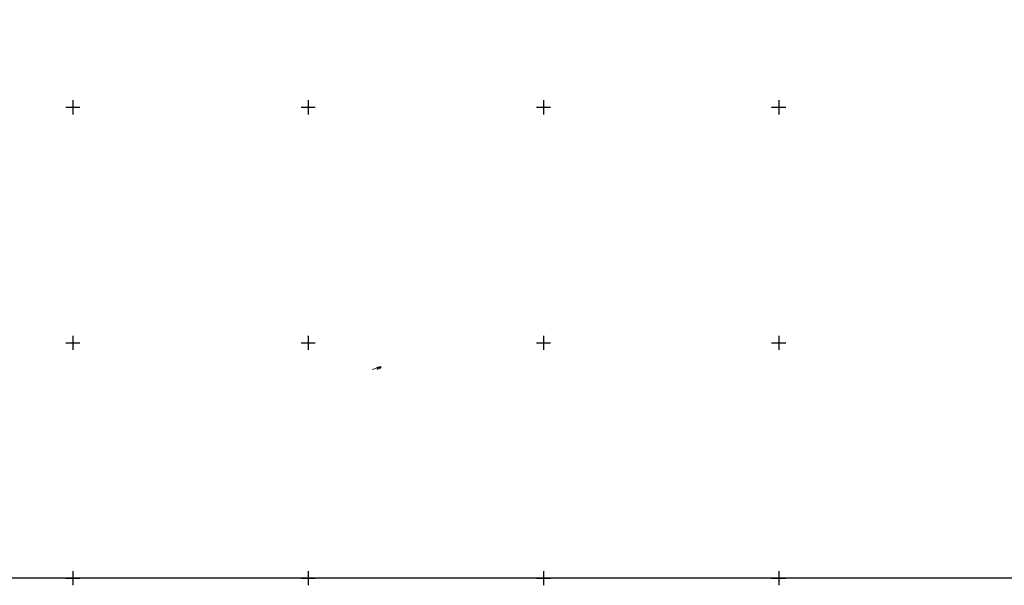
# Model space of a CAD drawing. Header units: metres. Extents: x 703615 to 712205, y 4306166 to 4311183.
# Tile 164 of 256: x 707667 to 707876, y 4308280 to 4308400. Entities that reach past the tile are written whole.
import ezdxf

# ---------------------------------------------------------------- set-up
doc = ezdxf.new("R2010")
doc.units = ezdxf.units.M
doc.header["$LTSCALE"] = 0.5
doc.layers.add('(001) Сетка', color=92, linetype='Continuous')
doc.layers.add('(002) Рамка', color=7, linetype='Continuous')
doc.layers.add('COMMN_OBJCT_ELCTR_B', color=7, linetype='Continuous', true_color=0x000000)

# ---------------------------------------------------------------- blocks, each defined once
blk = doc.blocks.new('ElectricHighVLP_m1')
at = {"layer": 'COMMN_OBJCT_ELCTR_B', "color": 18, "linetype": 'Continuous', "lineweight": 20, "true_color": 0x000000}
for p, q in [((0, 0), (4, 0)), ((3, 0), (2, 0.5)), ((3, 0), (2, -0.5)), ((4, 0), (3, 0.5)), ((4, 0), (3, -0.5))]:
    blk.add_line(p, q, dxfattribs=at)
blk = doc.blocks.new('Setka')
at = {"layer": '(001) Сетка'}
for p, q in [((-1.5, 0), (1.5, 0)), ((0, 1.5), (0, -1.5))]:
    blk.add_line(p, q, dxfattribs=at)

msp = doc.modelspace()

# ---------------------------------------------------------------- linework, layer by layer
at = {"layer": '(002) Рамка', "color": 0}
msp.add_lwpolyline([(707528.46, 4311181.4), (708928.46, 4311181.4), (708928.46, 4308281.4), (707528.46, 4308281.4)], close=True, dxfattribs=at)

# ---------------------------------------------------------------- block references
at = {"layer": '(001) Сетка'}
for p in [(707678.46, 4308381.4), (707728.46, 4308381.4), (707778.46, 4308381.4), (707828.46, 4308381.4), (707678.46, 4308331.4), (707728.46, 4308331.4), (707778.46, 4308331.4), (707828.46, 4308331.4), (707678.46, 4308281.4), (707728.46, 4308281.4), (707778.46, 4308281.4), (707828.46, 4308281.4)]:
    msp.add_blockref('Setka', p, dxfattribs=at)
at = {"layer": 'COMMN_OBJCT_ELCTR_B', "xscale": 0.5, "yscale": 0.5, "zscale": 0.5, "rotation": 16.7749167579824}
msp.add_blockref('ElectricHighVLP_m1', (707742.1, 4308325.7, -1.16), dxfattribs=at)

doc.saveas('drawing.dxf')
